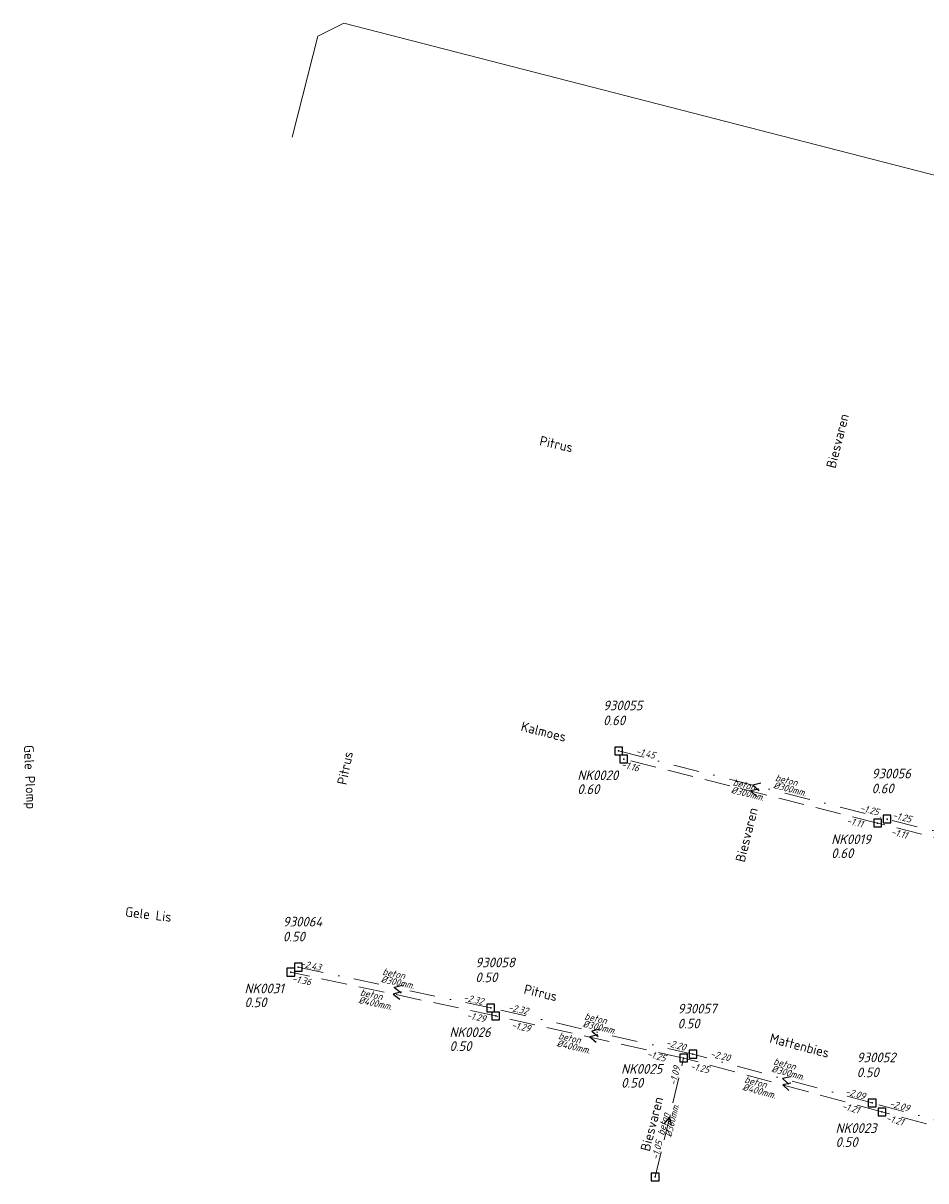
# Model space of a CAD drawing. Header units: metres. Extents: x 152202 to 157341, y 461610 to 468701.
# Tile 223 of 238: x 154143 to 154318, y 468476 to 468701. Entities that reach past the tile are written whole.
import ezdxf
from ezdxf.enums import TextEntityAlignment as Align
from ezdxf.lldxf.tags import DXFTag

# ---------------------------------------------------------------- set-up
doc = ezdxf.new("R2010")
doc.units = ezdxf.units.M
doc.header["$PDMODE"] = 64
doc.header["$PDSIZE"] = 1.5
doc.linetypes.add('RI-HWA', pattern=[7.4, 5, -2.4])
doc.linetypes.add('RI-VWA', pattern=[11, 5, -3, 0, -3])
doc.layers.get('0').update_dxf_attribs({"linetype": 'CONTINUOUS'})
for name, color, linetype, lineweight in [('B-OI-RI-DRUK-G', 190, 'RI-PERS', 18), ('B-OI-RI-HWA-BOB-T18', 150, 'CONTINUOUS', 18), ('B-OI-RI-HWA-MATERIAAL-T18', 150, 'CONTINUOUS', 18), ('B-OI-RI-HWA-PUTDEKSELHOOGTE-T25', 150, 'CONTINUOUS', 25), ('B-OI-RI-HWA-PUTNUMMER-T25', 150, 'CONTINUOUS', 25), ('B-OI-RI-HWA_DIAMETER-T18', 150, 'CONTINUOUS', 18), ('B-OI-RI-HWA_RIOOLPUT-S', 150, 'CONTINUOUS', 25), ('B-OI-RI-HWA_TRANSPORTLEIDING-G', 150, 'RI-HWA', 18), ('B-OI-RI-STROOMRICHTING-S', 252, 'CONTINUOUS', 25), ('B-OI-RI-VWA-BOB-T18', 34, 'CONTINUOUS', 18), ('B-OI-RI-VWA-DIAMETER-T18', 34, 'CONTINUOUS', 18), ('B-OI-RI-VWA-MATERIAAL-T18', 34, 'CONTINUOUS', 18), ('B-OI-RI-VWA_PUTDEKSELHOOGTE-T25', 34, 'CONTINUOUS', 25), ('B-OI-RI-VWA_PUTNUMMER-T25', 34, 'CONTINUOUS', 25), ('B-OI-RI-VWA_RIOOLPUT-S', 34, 'CONTINUOUS', 25), ('B-OI-RI-VWA_TRANSPORTLEIDING-G', 34, 'RI-VWA', 18), ('B-RO-OG-TOPOGRAFIE-T18', 2, 'CONTINUOUS', 18)]:
    doc.layers.add(name, color=color, linetype=linetype, lineweight=lineweight)
doc.styles.add('NLCS-ISO-M200-T18', font='NLCS-ISO.ttf', dxfattribs={"height": 360})
doc.styles.add('NLCS-ISO-M750-T18_CURSIEF', font='NLCS-ISO.ttf', dxfattribs={"oblique": 15, "height": 1.35})
doc.styles.add('NLCS-ISO-M750-T25_CURSIEF', font='NLCS-ISO.ttf', dxfattribs={"oblique": 15, "height": 1.875})
tags = doc.linetypes.add('RI-PERS', pattern='A,7,-2,["P",Standard,S=1.8,R=0,X=-0.5,Y=-0.9],-2,7,-2,[102,NLCS.SHX,S=1,R=180,X=0,Y=0],-2', length=22).pattern_tags.tags
tags[6] = DXFTag(74, 10)

# ---------------------------------------------------------------- blocks, each defined once
blk = doc.blocks.new('ACMAP_ANN_TEMPLATE_hwa-diam')
at = {"style": 'NLCS-ISO-M750-T18_CURSIEF', "oblique": 15}
blk.add_attdef('hwa-diam', (-3.7, -1.3), '', height=1.35, dxfattribs=at)
blk = doc.blocks.new('ACMAP_ANN_TEMPLATE_hwa-materiaal')
at = {"style": 'NLCS-ISO-M750-T18_CURSIEF', "oblique": 15}
blk.add_attdef('hwa-mat', (-3.7, 0.2), '', height=1.35, dxfattribs=at)
blk = doc.blocks.new('ACMAP_ANN_TEMPLATE_hwa-nap-l')
at = {"style": 'NLCS-ISO-M750-T18_CURSIEF', "oblique": 15}
blk.add_attdef('hwa-nap-l', (3.3, 0.2), '', height=1.35, dxfattribs=at)
blk = doc.blocks.new('ACMAP_ANN_TEMPLATE_hwa-nap-r')
at = {"style": 'NLCS-ISO-M750-T18_CURSIEF', "oblique": 15}
blk.add_attdef('hwa-nap-r', (-5.6, 0.2), '', height=1.35, dxfattribs=at)
blk = doc.blocks.new('ACMAP_ANN_TEMPLATE_vwa-diam')
at = {"style": 'NLCS-ISO-M750-T18_CURSIEF', "oblique": 15}
blk.add_attdef('vwa-diam', (0.3, -1.3), '', height=1.35, dxfattribs=at)
blk = doc.blocks.new('ACMAP_ANN_TEMPLATE_vwa-materiaal')
at = {"style": 'NLCS-ISO-M750-T18_CURSIEF', "oblique": 15}
blk.add_attdef('vwa-mat', (0.3, 0.2), '', height=1.35, dxfattribs=at)
blk = doc.blocks.new('ACMAP_ANN_TEMPLATE_vwa-nap-l')
at = {"style": 'NLCS-ISO-M750-T18_CURSIEF', "oblique": 15}
blk.add_attdef('vwa-nap-l', (3.3, 0.2), '', height=1.35, dxfattribs=at)
blk = doc.blocks.new('ACMAP_ANN_TEMPLATE_vwa-nap-r')
at = {"style": 'NLCS-ISO-M750-T18_CURSIEF', "oblique": 15}
blk.add_attdef('vwa-nap-r', (-5.6, 0.2), '', height=1.35, dxfattribs=at)
blk = doc.blocks.new('ACMAP_ANN_TEMPLATE_hwa-puth')
at = {"color": 0, "linetype": 'ByBlock', "style": 'NLCS-ISO-M750-T25_CURSIEF', "oblique": 15}
blk.add_attdef('hwa-puth', (-9, -6.8), '', height=1.88, dxfattribs=at)
blk = doc.blocks.new('ACMAP_ANN_TEMPLATE_hwa-putnr')
at = {"color": 0, "linetype": 'ByBlock', "style": 'NLCS-ISO-M750-T25_CURSIEF', "oblique": 15}
blk.add_attdef('hwa-putnr', (-9, -4.1), '', height=1.88, dxfattribs=at)
blk = doc.blocks.new('ACMAP_ANN_TEMPLATE_vwa-puth')
at = {"style": 'NLCS-ISO-M750-T25_CURSIEF', "oblique": 15}
blk.add_attdef('vwa-puth', (-3, 5), '', height=1.88, dxfattribs=at)
blk = doc.blocks.new('ACMAP_ANN_TEMPLATE_vwa-putnr')
at = {"style": 'NLCS-ISO-M750-T25_CURSIEF', "oblique": 15}
blk.add_attdef('vaw-putnr', (-3, 7.9), '', height=1.88, dxfattribs=at)

msp = doc.modelspace()

# ---------------------------------------------------------------- linework, layer by layer
at = {"layer": 'B-OI-RI-DRUK-G'}
for p, q in [((154205.28, 468701.12), (154200.21, 468698.59)), ((154205.28, 468701.12), (154327.38, 468669.71)), ((154195.27, 468678.96), (154200.21, 468698.59))]:
    msp.add_line(p, q, dxfattribs=at)
at = {"layer": 'B-OI-RI-HWA_RIOOLPUT-S', "transparency": 33554623}
for p in [(154259.64, 468558.24), (154308.95, 468545.81), (154194.99, 468516.85), (154234.8, 468508.35), (154271.28, 468500.18), (154309.79, 468489.72), (154265.75, 468477.08)]:
    msp.add_point(p, dxfattribs=at)
at = {"layer": 'B-OI-RI-HWA_TRANSPORTLEIDING-G', "transparency": 33554623}
for p, q in [((154308.95, 468545.81), (154259.64, 468558.24)), ((154360.55, 468532.73), (154308.95, 468545.81)), ((154234.8, 468508.35), (154194.99, 468516.85)), ((154271.28, 468500.18), (154234.8, 468508.35)), ((154265.75, 468477.08), (154271.28, 468500.18)), ((154309.79, 468489.72), (154271.28, 468500.18)), ((154347, 468479.61), (154309.79, 468489.72))]:
    msp.add_line(p, q, dxfattribs=at)
at = {"layer": 'B-OI-RI-STROOMRICHTING-S', "transparency": 33554623}
for points in [[(154285.87, 468552.37), (154284.3, 468552.03), (154285.52, 468550.97)], [(154286.29, 468553.53), (154284.72, 468553.19), (154285.94, 468552.14)], [(154216.69, 468514.27), (154215.14, 468513.86), (154216.39, 468512.86)], [(154216.45, 468513), (154214.89, 468512.6), (154216.15, 468511.6)], [(154255.03, 468505.8), (154253.46, 468505.42), (154254.71, 468504.39)], [(154254.6, 468504.65), (154253.04, 468504.27), (154254.29, 468503.25)], [(154292.08, 468496.51), (154290.5, 468496.2), (154291.7, 468495.12)], [(154292.11, 468495.27), (154290.54, 468494.95), (154291.74, 468493.88)], [(154267.48, 468487.4), (154268.52, 468488.63), (154268.88, 468487.06)]]:
    msp.add_lwpolyline(points, dxfattribs=at)
at = {"layer": 'B-OI-RI-VWA_RIOOLPUT-S', "transparency": 33554623}
for p in [(154258.64, 468559.8), (154310.8, 468546.58), (154196.44, 468517.82), (154233.83, 468509.9), (154273.1, 468500.93), (154307.9, 468491.46)]:
    msp.add_point(p, dxfattribs=at)
at = {"layer": 'B-OI-RI-VWA_TRANSPORTLEIDING-G', "transparency": 33554623}
for p, q in [((154258.64, 468559.8), (154310.8, 468546.58)), ((154359.69, 468534.19), (154310.8, 468546.58)), ((154233.83, 468509.9), (154196.44, 468517.82)), ((154273.1, 468500.93), (154233.83, 468509.9)), ((154307.9, 468491.46), (154273.1, 468500.93)), ((154346.14, 468481.09), (154307.9, 468491.46))]:
    msp.add_line(p, q, dxfattribs=at)

# ---------------------------------------------------------------- block references
at = {"layer": 'B-OI-RI-HWA-BOB-T18', "transparency": 33554623}
ref = msp.add_blockref('ACMAP_ANN_TEMPLATE_hwa-nap-r', (154264.456, 468555.053), dxfattribs=dict(at, rotation=345.8517174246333))
ref.add_attrib('hwa-nap-r', '-1.16', (154259.074, 468556.616), dxfattribs={"layer": '0', "color": 0, "linetype": 'ByBlock', "height": 1.35, "rotation": 345.85172, "style": 'NLCS-ISO-M750-T18_CURSIEF', "oblique": 15})
ref = msp.add_blockref('ACMAP_ANN_TEMPLATE_hwa-nap-r', (154308.228, 468544.126), dxfattribs=dict(at, rotation=345.7757994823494))
ref.add_attrib('hwa-nap-r', '-1.11', (154302.849, 468545.696), dxfattribs={"layer": '0', "color": 0, "linetype": 'ByBlock', "height": 1.35, "rotation": 345.7758, "style": 'NLCS-ISO-M750-T18_CURSIEF', "oblique": 15})
ref = msp.add_blockref('ACMAP_ANN_TEMPLATE_hwa-nap-l', (154308.228, 468544.126), dxfattribs=dict(at, rotation=345.8517174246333))
ref.add_attrib('hwa-nap-l', '-1.11', (154311.477, 468543.514), dxfattribs={"layer": '0', "color": 0, "linetype": 'ByBlock', "height": 1.35, "rotation": 345.85172, "style": 'NLCS-ISO-M750-T18_CURSIEF', "oblique": 15})
ref = msp.add_blockref('ACMAP_ANN_TEMPLATE_hwa-nap-r', (154200.563, 468513.658), dxfattribs=dict(at, rotation=347.9475138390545))
ref.add_attrib('hwa-nap-r', '-1.36', (154195.128, 468515.023), dxfattribs={"layer": '0', "color": 0, "linetype": 'ByBlock', "height": 1.35, "rotation": 347.94751, "style": 'NLCS-ISO-M750-T18_CURSIEF', "oblique": 15})
ref = msp.add_blockref('ACMAP_ANN_TEMPLATE_hwa-nap-r', (154234.474, 468506.487), dxfattribs=dict(at, rotation=347.3764364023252))
ref.add_attrib('hwa-nap-r', '-1.29', (154229.053, 468507.906), dxfattribs={"layer": '0', "color": 0, "linetype": 'ByBlock', "height": 1.35, "rotation": 347.37644, "style": 'NLCS-ISO-M750-T18_CURSIEF', "oblique": 15})
ref = msp.add_blockref('ACMAP_ANN_TEMPLATE_hwa-nap-l', (154234.474, 468506.487), dxfattribs=dict(at, rotation=347.9475138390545))
ref.add_attrib('hwa-nap-l', '-1.29', (154237.743, 468505.994), dxfattribs={"layer": '0', "color": 0, "linetype": 'ByBlock', "height": 1.35, "rotation": 347.94751, "style": 'NLCS-ISO-M750-T18_CURSIEF', "oblique": 15})
ref = msp.add_blockref('ACMAP_ANN_TEMPLATE_hwa-nap-r', (154269.39, 468498.755), dxfattribs=dict(at, rotation=344.8040672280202))
ref.add_attrib('hwa-nap-r', '-1.25', (154264.038, 468500.416), dxfattribs={"layer": '0', "color": 0, "linetype": 'ByBlock', "height": 1.35, "rotation": 344.80407, "style": 'NLCS-ISO-M750-T18_CURSIEF', "oblique": 15})
ref = msp.add_blockref('ACMAP_ANN_TEMPLATE_hwa-nap-r', (154271.28, 468500.18), dxfattribs=dict(at, rotation=76.53710473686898))
ref.add_attrib('hwa-nap-r', '-1.09', (154269.782, 468494.78), dxfattribs={"layer": '0', "color": 0, "linetype": 'ByBlock', "height": 1.35, "rotation": 76.5371, "style": 'NLCS-ISO-M750-T18_CURSIEF', "oblique": 15})
ref = msp.add_blockref('ACMAP_ANN_TEMPLATE_hwa-nap-l', (154269.211, 468498.541), dxfattribs=dict(at, rotation=347.3764364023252))
ref.add_attrib('hwa-nap-l', '-1.25', (154272.475, 468498.015), dxfattribs={"layer": '0', "color": 0, "linetype": 'ByBlock', "height": 1.35, "rotation": 347.37644, "style": 'NLCS-ISO-M750-T18_CURSIEF', "oblique": 15})
ref = msp.add_blockref('ACMAP_ANN_TEMPLATE_hwa-nap-r', (154307.258, 468488.616), dxfattribs=dict(at, rotation=344.7996174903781))
ref.add_attrib('hwa-nap-r', '-1.21', (154301.906, 468490.277), dxfattribs={"layer": '0', "color": 0, "linetype": 'ByBlock', "height": 1.35, "rotation": 344.79962, "style": 'NLCS-ISO-M750-T18_CURSIEF', "oblique": 15})
ref = msp.add_blockref('ACMAP_ANN_TEMPLATE_hwa-nap-l', (154307.258, 468488.616), dxfattribs=dict(at, rotation=344.8040672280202))
ref.add_attrib('hwa-nap-l', '-1.21', (154310.495, 468487.944), dxfattribs={"layer": '0', "color": 0, "linetype": 'ByBlock', "height": 1.35, "rotation": 344.80407, "style": 'NLCS-ISO-M750-T18_CURSIEF', "oblique": 15})
ref = msp.add_blockref('ACMAP_ANN_TEMPLATE_hwa-nap-l', (154265.75, 468477.08), dxfattribs=dict(at, rotation=76.53710473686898))
ref.add_attrib('hwa-nap-l', '-1.05', (154266.324, 468480.336), dxfattribs={"layer": '0', "color": 0, "linetype": 'ByBlock', "height": 1.35, "rotation": 76.5371, "style": 'NLCS-ISO-M750-T18_CURSIEF', "oblique": 15})
at = {"layer": 'B-OI-RI-HWA-MATERIAAL-T18', "transparency": 33554623}
ref = msp.add_blockref('ACMAP_ANN_TEMPLATE_hwa-materiaal', (154284.295, 468552.025), dxfattribs=dict(at, rotation=345.8517174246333))
ref.add_attrib('hwa-mat', 'beton', (154280.756, 468553.123), dxfattribs={"layer": '0', "color": 0, "linetype": 'ByBlock', "height": 1.35, "rotation": 345.85172, "style": 'NLCS-ISO-M750-T18_CURSIEF', "oblique": 15})
ref = msp.add_blockref('ACMAP_ANN_TEMPLATE_hwa-materiaal', (154211.939, 468511.351), dxfattribs=dict(at, rotation=347.9475138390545))
ref.add_attrib('hwa-mat', 'beton', (154208.362, 468512.319), dxfattribs={"layer": '0', "color": 0, "linetype": 'ByBlock', "height": 1.35, "rotation": 347.94751, "style": 'NLCS-ISO-M750-T18_CURSIEF', "oblique": 15})
ref = msp.add_blockref('ACMAP_ANN_TEMPLATE_hwa-materiaal', (154250.425, 468502.902), dxfattribs=dict(at, rotation=347.3764364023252))
ref.add_attrib('hwa-mat', 'beton', (154246.858, 468503.906), dxfattribs={"layer": '0', "color": 0, "linetype": 'ByBlock', "height": 1.35, "rotation": 347.37644, "style": 'NLCS-ISO-M750-T18_CURSIEF', "oblique": 15})
ref = msp.add_blockref('ACMAP_ANN_TEMPLATE_hwa-materiaal', (154286.516, 468494.28), dxfattribs=dict(at, rotation=344.8040672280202))
ref.add_attrib('hwa-mat', 'beton', (154282.998, 468495.443), dxfattribs={"layer": '0', "color": 0, "linetype": 'ByBlock', "height": 1.35, "rotation": 344.80407, "style": 'NLCS-ISO-M750-T18_CURSIEF', "oblique": 15})
ref = msp.add_blockref('ACMAP_ANN_TEMPLATE_hwa-materiaal', (154268.515, 468488.63), dxfattribs=dict(at, rotation=76.53710473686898))
ref.add_attrib('hwa-mat', 'beton', (154267.459, 468485.078), dxfattribs={"layer": '0', "color": 0, "linetype": 'ByBlock', "height": 1.35, "rotation": 76.5371, "style": 'NLCS-ISO-M750-T18_CURSIEF', "oblique": 15})
at = {"layer": 'B-OI-RI-HWA-PUTDEKSELHOOGTE-T25', "transparency": 33554623}
for p, values in [((154259.64, 468558.24), {'hwa-puth': '0.60'}), ((154308.95, 468545.81), {'hwa-puth': '0.60'}), ((154194.99, 468516.85), {'hwa-puth': '0.50'}), ((154234.8, 468508.35), {'hwa-puth': '0.50'}), ((154268.135, 468501.227), {'hwa-puth': '0.50'}), ((154309.79, 468489.72), {'hwa-puth': '0.50'})]:
    msp.add_blockref('ACMAP_ANN_TEMPLATE_hwa-puth', p, dxfattribs=at).add_auto_attribs(values)
at = {"layer": 'B-OI-RI-HWA-PUTNUMMER-T25', "transparency": 33554623}
for p, values in [((154259.64, 468558.24), {'hwa-putnr': 'NK0020'}), ((154308.95, 468545.81), {'hwa-putnr': 'NK0019'}), ((154194.99, 468516.85), {'hwa-putnr': 'NK0031'}), ((154234.8, 468508.35), {'hwa-putnr': 'NK0026'}), ((154268.135, 468501.227), {'hwa-putnr': 'NK0025'}), ((154309.79, 468489.72), {'hwa-putnr': 'NK0023'})]:
    msp.add_blockref('ACMAP_ANN_TEMPLATE_hwa-putnr', p, dxfattribs=at).add_auto_attribs(values)
at = {"layer": 'B-OI-RI-HWA_DIAMETER-T18', "transparency": 33554623}
ref = msp.add_blockref('ACMAP_ANN_TEMPLATE_hwa-diam', (154284.295, 468552.025), dxfattribs=dict(at, rotation=345.8517174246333))
ref.add_attrib('hwa-diam', '%%c300mm.', (154280.389, 468551.669), dxfattribs={"layer": '0', "color": 0, "linetype": 'ByBlock', "height": 1.35, "rotation": 345.85172, "style": 'NLCS-ISO-M750-T18_CURSIEF', "oblique": 15})
ref = msp.add_blockref('ACMAP_ANN_TEMPLATE_hwa-diam', (154211.939, 468511.351), dxfattribs=dict(at, rotation=347.9475138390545))
ref.add_attrib('hwa-diam', '%%c400mm.', (154208.049, 468510.852), dxfattribs={"layer": '0', "color": 0, "linetype": 'ByBlock', "height": 1.35, "rotation": 347.94751, "style": 'NLCS-ISO-M750-T18_CURSIEF', "oblique": 15})
ref = msp.add_blockref('ACMAP_ANN_TEMPLATE_hwa-diam', (154250.425, 468502.902), dxfattribs=dict(at, rotation=347.3764364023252))
ref.add_attrib('hwa-diam', '%%c400mm.', (154246.53, 468502.442), dxfattribs={"layer": '0', "color": 0, "linetype": 'ByBlock', "height": 1.35, "rotation": 347.37644, "style": 'NLCS-ISO-M750-T18_CURSIEF', "oblique": 15})
ref = msp.add_blockref('ACMAP_ANN_TEMPLATE_hwa-diam', (154286.516, 468494.28), dxfattribs=dict(at, rotation=344.8040672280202))
ref.add_attrib('hwa-diam', '%%c400mm.', (154282.605, 468493.995), dxfattribs={"layer": '0', "color": 0, "linetype": 'ByBlock', "height": 1.35, "rotation": 344.80407, "style": 'NLCS-ISO-M750-T18_CURSIEF', "oblique": 15})
ref = msp.add_blockref('ACMAP_ANN_TEMPLATE_hwa-diam', (154268.515, 468488.63), dxfattribs=dict(at, rotation=76.53710473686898))
ref.add_attrib('hwa-diam', '%%c300mm.', (154268.918, 468484.729), dxfattribs={"layer": '0', "color": 0, "linetype": 'ByBlock', "height": 1.35, "rotation": 76.5371, "style": 'NLCS-ISO-M750-T18_CURSIEF', "oblique": 15})
at = {"layer": 'B-OI-RI-VWA-BOB-T18', "transparency": 33554623}
ref = msp.add_blockref('ACMAP_ANN_TEMPLATE_vwa-nap-l', (154258.64, 468559.8), dxfattribs=dict(at, rotation=345.7778157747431))
ref.add_attrib('vwa-nap-l', '-1.45', (154261.888, 468559.183), dxfattribs={"layer": '0', "color": 0, "linetype": 'ByBlock', "height": 1.35, "rotation": 345.77782, "style": 'NLCS-ISO-M750-T18_CURSIEF', "oblique": 15})
ref = msp.add_blockref('ACMAP_ANN_TEMPLATE_vwa-nap-r', (154310.8, 468546.58), dxfattribs=dict(at, rotation=345.7778157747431))
ref.add_attrib('vwa-nap-r', '-1.25', (154305.421, 468548.15), dxfattribs={"layer": '0', "color": 0, "linetype": 'ByBlock', "height": 1.35, "rotation": 345.77782, "style": 'NLCS-ISO-M750-T18_CURSIEF', "oblique": 15})
ref = msp.add_blockref('ACMAP_ANN_TEMPLATE_vwa-nap-r', (154317.12, 468545.197), dxfattribs=dict(at, rotation=345.7791542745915))
ref.add_attrib('vwa-nap-r', '-1.25', (154311.741, 468546.766), dxfattribs={"layer": '0', "color": 0, "linetype": 'ByBlock', "height": 1.35, "rotation": 345.77915, "style": 'NLCS-ISO-M750-T18_CURSIEF', "oblique": 15})
ref = msp.add_blockref('ACMAP_ANN_TEMPLATE_vwa-nap-r', (154202.236, 468516.558), dxfattribs=dict(at, rotation=348.0403100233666))
ref.add_attrib('vwa-nap-r', '-2.43', (154196.799, 468517.914), dxfattribs={"layer": '0', "color": 0, "linetype": 'ByBlock', "height": 1.35, "rotation": 348.04031, "style": 'NLCS-ISO-M750-T18_CURSIEF', "oblique": 15})
ref = msp.add_blockref('ACMAP_ANN_TEMPLATE_vwa-nap-r', (154233.83, 468509.9), dxfattribs=dict(at, rotation=347.1333181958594))
ref.add_attrib('vwa-nap-r', '-2.32', (154228.415, 468511.342), dxfattribs={"layer": '0', "color": 0, "linetype": 'ByBlock', "height": 1.35, "rotation": 347.13332, "style": 'NLCS-ISO-M750-T18_CURSIEF', "oblique": 15})
ref = msp.add_blockref('ACMAP_ANN_TEMPLATE_vwa-nap-l', (154233.83, 468509.9), dxfattribs=dict(at, rotation=348.0403100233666))
ref.add_attrib('vwa-nap-l', '-2.32', (154237.1, 468509.412), dxfattribs={"layer": '0', "color": 0, "linetype": 'ByBlock', "height": 1.35, "rotation": 348.04031, "style": 'NLCS-ISO-M750-T18_CURSIEF', "oblique": 15})
ref = msp.add_blockref('ACMAP_ANN_TEMPLATE_vwa-nap-r', (154273.1, 468500.93), dxfattribs=dict(at, rotation=344.7769282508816))
ref.add_attrib('vwa-nap-r', '-2.20', (154267.749, 468502.593), dxfattribs={"layer": '0', "color": 0, "linetype": 'ByBlock', "height": 1.35, "rotation": 344.77693, "style": 'NLCS-ISO-M750-T18_CURSIEF', "oblique": 15})
ref = msp.add_blockref('ACMAP_ANN_TEMPLATE_vwa-nap-l', (154273.1, 468500.93), dxfattribs=dict(at, rotation=347.1333181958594))
ref.add_attrib('vwa-nap-l', '-2.20', (154276.362, 468500.39), dxfattribs={"layer": '0', "color": 0, "linetype": 'ByBlock', "height": 1.35, "rotation": 347.13332, "style": 'NLCS-ISO-M750-T18_CURSIEF', "oblique": 15})
ref = msp.add_blockref('ACMAP_ANN_TEMPLATE_vwa-nap-r', (154307.9, 468491.46), dxfattribs=dict(at, rotation=344.8273212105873))
ref.add_attrib('vwa-nap-r', '-2.09', (154302.548, 468493.119), dxfattribs={"layer": '0', "color": 0, "linetype": 'ByBlock', "height": 1.35, "rotation": 344.82732, "style": 'NLCS-ISO-M750-T18_CURSIEF', "oblique": 15})
ref = msp.add_blockref('ACMAP_ANN_TEMPLATE_vwa-nap-l', (154307.9, 468491.46), dxfattribs=dict(at, rotation=344.7769282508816))
ref.add_attrib('vwa-nap-l', '-2.09', (154311.137, 468490.786), dxfattribs={"layer": '0', "color": 0, "linetype": 'ByBlock', "height": 1.35, "rotation": 344.77693, "style": 'NLCS-ISO-M750-T18_CURSIEF', "oblique": 15})
at = {"layer": 'B-OI-RI-VWA-DIAMETER-T18', "transparency": 33554623}
ref = msp.add_blockref('ACMAP_ANN_TEMPLATE_vwa-diam', (154288.633, 468553.912), dxfattribs=dict(at, rotation=345.7778157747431))
ref.add_attrib('vwa-diam', '%%c300mm.', (154288.604, 468552.578), dxfattribs={"layer": '0', "color": 0, "linetype": 'ByBlock', "height": 1.35, "rotation": 345.77782, "style": 'NLCS-ISO-M750-T18_CURSIEF', "oblique": 15})
ref = msp.add_blockref('ACMAP_ANN_TEMPLATE_vwa-diam', (154212.386, 468516.235), dxfattribs=dict(at, rotation=348.0403100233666))
ref.add_attrib('vwa-diam', '%%c300mm.', (154212.41, 468514.901), dxfattribs={"layer": '0', "color": 0, "linetype": 'ByBlock', "height": 1.35, "rotation": 348.04031, "style": 'NLCS-ISO-M750-T18_CURSIEF', "oblique": 15})
ref = msp.add_blockref('ACMAP_ANN_TEMPLATE_vwa-diam', (154251.589, 468507.573), dxfattribs=dict(at, rotation=347.1333181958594))
ref.add_attrib('vwa-diam', '%%c300mm.', (154251.592, 468506.239), dxfattribs={"layer": '0', "color": 0, "linetype": 'ByBlock', "height": 1.35, "rotation": 347.13332, "style": 'NLCS-ISO-M750-T18_CURSIEF', "oblique": 15})
ref = msp.add_blockref('ACMAP_ANN_TEMPLATE_vwa-diam', (154288.289, 468498.867), dxfattribs=dict(at, rotation=344.7769282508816))
ref.add_attrib('vwa-diam', '%%c300mm.', (154288.237, 468497.534), dxfattribs={"layer": '0', "color": 0, "linetype": 'ByBlock', "height": 1.35, "rotation": 344.77693, "style": 'NLCS-ISO-M750-T18_CURSIEF', "oblique": 15})
at = {"layer": 'B-OI-RI-VWA-MATERIAAL-T18', "transparency": 33554623}
ref = msp.add_blockref('ACMAP_ANN_TEMPLATE_vwa-materiaal', (154288.633, 468553.912), dxfattribs=dict(at, rotation=345.7778157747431))
ref.add_attrib('vwa-mat', 'beton', (154288.973, 468554.032), dxfattribs={"layer": '0', "color": 0, "linetype": 'ByBlock', "height": 1.35, "rotation": 345.77782, "style": 'NLCS-ISO-M750-T18_CURSIEF', "oblique": 15})
ref = msp.add_blockref('ACMAP_ANN_TEMPLATE_vwa-materiaal', (154212.386, 468516.235), dxfattribs=dict(at, rotation=348.0403100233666))
ref.add_attrib('vwa-mat', 'beton', (154212.721, 468516.369), dxfattribs={"layer": '0', "color": 0, "linetype": 'ByBlock', "height": 1.35, "rotation": 348.04031, "style": 'NLCS-ISO-M750-T18_CURSIEF', "oblique": 15})
ref = msp.add_blockref('ACMAP_ANN_TEMPLATE_vwa-materiaal', (154251.589, 468507.573), dxfattribs=dict(at, rotation=347.1333181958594))
ref.add_attrib('vwa-mat', 'beton', (154251.926, 468507.701), dxfattribs={"layer": '0', "color": 0, "linetype": 'ByBlock', "height": 1.35, "rotation": 347.13332, "style": 'NLCS-ISO-M750-T18_CURSIEF', "oblique": 15})
ref = msp.add_blockref('ACMAP_ANN_TEMPLATE_vwa-materiaal', (154288.289, 468498.867), dxfattribs=dict(at, rotation=344.7769282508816))
ref.add_attrib('vwa-mat', 'beton', (154288.631, 468498.981), dxfattribs={"layer": '0', "color": 0, "linetype": 'ByBlock', "height": 1.35, "rotation": 344.77693, "style": 'NLCS-ISO-M750-T18_CURSIEF', "oblique": 15})
at = {"layer": 'B-OI-RI-VWA_PUTDEKSELHOOGTE-T25', "transparency": 33554623}
ref = msp.add_blockref('ACMAP_ANN_TEMPLATE_vwa-puth', (154258.64, 468559.8), dxfattribs=at)
ref.add_attrib('vwa-puth', '0.60', (154255.64, 468564.8), dxfattribs={"layer": '0', "color": 0, "linetype": 'ByBlock', "height": 1.875, "style": 'NLCS-ISO-M750-T25_CURSIEF', "oblique": 15})
ref = msp.add_blockref('ACMAP_ANN_TEMPLATE_vwa-puth', (154310.8, 468546.58), dxfattribs=at)
ref.add_attrib('vwa-puth', '0.60', (154307.8, 468551.58), dxfattribs={"layer": '0', "color": 0, "linetype": 'ByBlock', "height": 1.875, "style": 'NLCS-ISO-M750-T25_CURSIEF', "oblique": 15})
ref = msp.add_blockref('ACMAP_ANN_TEMPLATE_vwa-puth', (154196.44, 468517.82), dxfattribs=at)
ref.add_attrib('vwa-puth', '0.50', (154193.44, 468522.82), dxfattribs={"layer": '0', "color": 0, "linetype": 'ByBlock', "height": 1.875, "style": 'NLCS-ISO-M750-T25_CURSIEF', "oblique": 15})
ref = msp.add_blockref('ACMAP_ANN_TEMPLATE_vwa-puth', (154233.83, 468509.9), dxfattribs=at)
ref.add_attrib('vwa-puth', '0.50', (154230.83, 468514.9), dxfattribs={"layer": '0', "color": 0, "linetype": 'ByBlock', "height": 1.875, "style": 'NLCS-ISO-M750-T25_CURSIEF', "oblique": 15})
ref = msp.add_blockref('ACMAP_ANN_TEMPLATE_vwa-puth', (154273.1, 468500.93), dxfattribs=at)
ref.add_attrib('vwa-puth', '0.50', (154270.1, 468505.93), dxfattribs={"layer": '0', "color": 0, "linetype": 'ByBlock', "height": 1.875, "style": 'NLCS-ISO-M750-T25_CURSIEF', "oblique": 15})
ref = msp.add_blockref('ACMAP_ANN_TEMPLATE_vwa-puth', (154307.9, 468491.46), dxfattribs=at)
ref.add_attrib('vwa-puth', '0.50', (154304.9, 468496.46), dxfattribs={"layer": '0', "color": 0, "linetype": 'ByBlock', "height": 1.875, "style": 'NLCS-ISO-M750-T25_CURSIEF', "oblique": 15})
at = {"layer": 'B-OI-RI-VWA_PUTNUMMER-T25', "transparency": 33554623}
ref = msp.add_blockref('ACMAP_ANN_TEMPLATE_vwa-putnr', (154258.64, 468559.8), dxfattribs=at)
ref.add_attrib('vaw-putnr', '930055', (154255.64, 468567.7), dxfattribs={"layer": '0', "color": 0, "linetype": 'ByBlock', "height": 1.875, "style": 'NLCS-ISO-M750-T25_CURSIEF', "oblique": 15})
ref = msp.add_blockref('ACMAP_ANN_TEMPLATE_vwa-putnr', (154310.8, 468546.58), dxfattribs=at)
ref.add_attrib('vaw-putnr', '930056', (154307.8, 468554.48), dxfattribs={"layer": '0', "color": 0, "linetype": 'ByBlock', "height": 1.875, "style": 'NLCS-ISO-M750-T25_CURSIEF', "oblique": 15})
ref = msp.add_blockref('ACMAP_ANN_TEMPLATE_vwa-putnr', (154196.44, 468517.82), dxfattribs=at)
ref.add_attrib('vaw-putnr', '930064', (154193.44, 468525.72), dxfattribs={"layer": '0', "color": 0, "linetype": 'ByBlock', "height": 1.875, "style": 'NLCS-ISO-M750-T25_CURSIEF', "oblique": 15})
ref = msp.add_blockref('ACMAP_ANN_TEMPLATE_vwa-putnr', (154233.83, 468509.9), dxfattribs=at)
ref.add_attrib('vaw-putnr', '930058', (154230.83, 468517.8), dxfattribs={"layer": '0', "color": 0, "linetype": 'ByBlock', "height": 1.875, "style": 'NLCS-ISO-M750-T25_CURSIEF', "oblique": 15})
ref = msp.add_blockref('ACMAP_ANN_TEMPLATE_vwa-putnr', (154273.1, 468500.93), dxfattribs=at)
ref.add_attrib('vaw-putnr', '930057', (154270.1, 468508.83), dxfattribs={"layer": '0', "color": 0, "linetype": 'ByBlock', "height": 1.875, "style": 'NLCS-ISO-M750-T25_CURSIEF', "oblique": 15})
ref = msp.add_blockref('ACMAP_ANN_TEMPLATE_vwa-putnr', (154307.9, 468491.46), dxfattribs=at)
ref.add_attrib('vaw-putnr', '930052', (154304.9, 468499.36), dxfattribs={"layer": '0', "color": 0, "linetype": 'ByBlock', "height": 1.875, "style": 'NLCS-ISO-M750-T25_CURSIEF', "oblique": 15})

# ---------------------------------------------------------------- texts
at = {"layer": 'B-RO-OG-TOPOGRAFIE-T18', "style": 'NLCS-ISO-M200-T18'}
for s, rotation, p in [('Biesvaren', 75.7, (154301.173, 468620.004)), ('Pitrus', 347.6, (154246.566, 468619.39)), ('Kalmoes', 345.8, (154244.105, 468563.556)), ('Gele Plomp', 272.3, (154144.06, 468554.717)), ('Pitrus', 78.5, (154205.518, 468556.488)), ('Biesvaren', 76, (154283.517, 468543.519)), ('Gele Lis', 353.1, (154167.346, 468528.078)), ('Pitrus', 346.5, (154243.519, 468512.846)), ('Mattenbies', 345.2, (154293.809, 468502.603)), ('Biesvaren', 75.5, (154265.11, 468487.374))]:
    msp.add_text(s, height=1.875, rotation=rotation, dxfattribs=at).set_placement(p, align=Align.MIDDLE)

doc.saveas('drawing.dxf')
